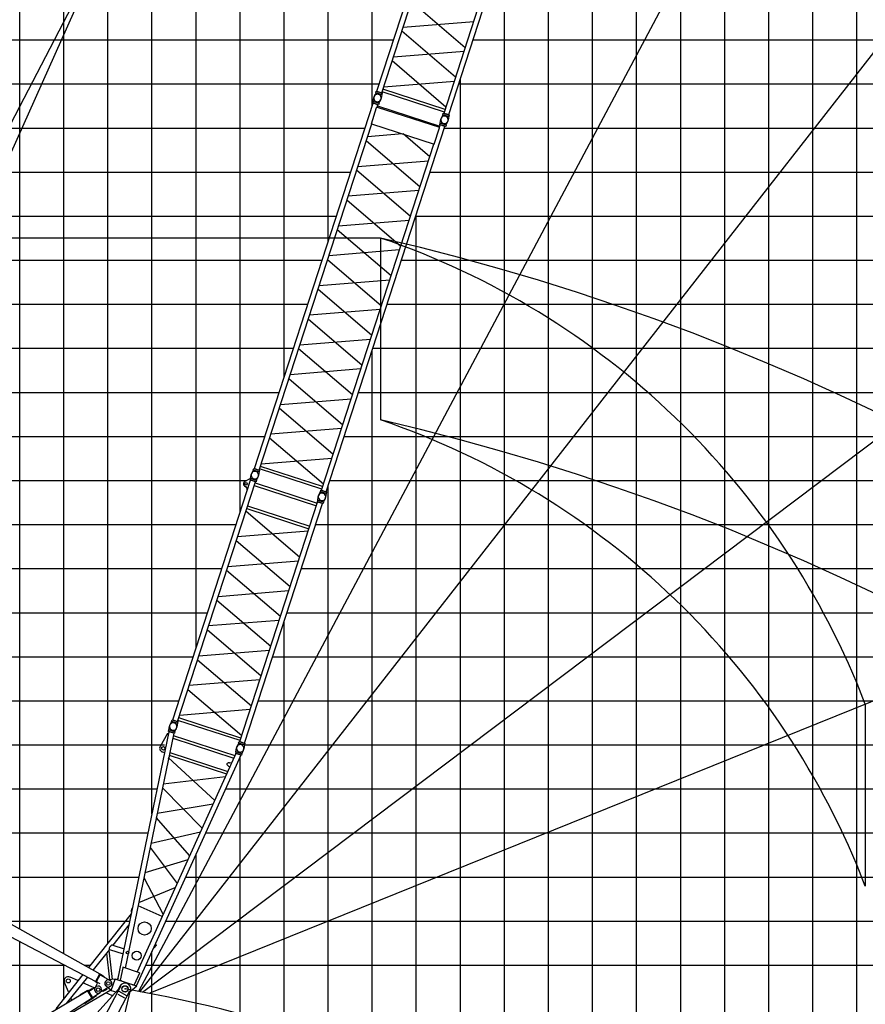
# Model space of a CAD drawing. Extents: x -441179 to 62702, y -334860 to 51651.
# Tile 63 of 68: x -63697 to -44505, y -62114 to -39768. Entities that reach past the tile are written whole.
import ezdxf

# ---------------------------------------------------------------- set-up
doc = ezdxf.new("R2010")
doc.units = 0
doc.layers.get('0').update_dxf_attribs({"linetype": 'CONTINUOUS'})

msp = doc.modelspace()

# ---------------------------------------------------------------- linework, layer by layer
at = {"color": 252, "linetype": 'Continuous'}
for p, q in [((-63695.598487, -60408.090099), (-63695.598487, 28773.696327)), ((-62695.598487, -60968.374559), (-62695.598487, 28773.696327)), ((-61695.598487, -60729.179337), (-61695.598487, 28773.696327)), ((-60695.598487, -57790.380782), (-60695.598487, 28773.696327)), ((-59695.598487, -54033.998323), (-59695.598487, 28773.696327)), ((-58695.598487, -50956.311036), (-58695.598487, 28773.696327)), ((-57695.598487, -47878.623749), (-57695.598487, 28773.696327)), ((-56695.598487, -44800.954215), (-56695.598487, 28773.696327)), ((-44695.598487, -73226.303673), (-44695.598487, -13179.005658)), ((-46695.598487, -101226.303673), (-46695.598487, -19571.574436)), ((-47695.598487, -101226.303673), (-47695.598487, -22649.267051)), ((-48695.598487, -101226.303673), (-48695.598487, -25727.068301)), ((-49695.598487, -101226.303673), (-49695.598487, -28804.760915)), ((-50695.598487, -101226.303673), (-50695.598487, -31882.45353)), ((-51695.598487, -101226.303673), (-51695.598487, -34960.189549)), ((-52695.598487, -101226.303673), (-52695.598487, -38037.882163)), ((-65695.598487, -40226.303673), (-55209.177014, -40226.303673)), ((-53406.657642, -40226.303673), (49304.401513, -40226.303673)), ((-53695.598487, -101226.303673), (-53695.598487, -41115.574778)), ((-65695.598487, -42226.303673), (-55859.01449, -42226.303673)), ((-54056.495118, -42226.303673), (49304.401513, -42226.303673)), ((-65695.598487, -43226.303673), (-56183.933228, -43226.303673)), ((-54381.413856, -43226.303673), (49304.401513, -43226.303673)), ((-65695.598487, -44226.303673), (-56508.883759, -44226.303673)), ((-54706.364386, -44226.303673), (49304.401513, -44226.303673)), ((-54695.598487, -101226.303673), (-54695.598487, -44193.169545)), ((-65695.598487, -45226.303673), (-56833.802496, -45226.303673)), ((-55031.283124, -45226.303673), (49304.401513, -45226.303673)), ((-65695.598487, -46226.303673), (-57158.721234, -46226.303673)), ((-55356.201862, -46226.303673), (49304.401513, -46226.303673)), ((-65695.598487, -47226.303673), (-57483.639972, -47226.303673)), ((-55681.1206, -47226.303673), (49304.401513, -47226.303673)), ((-65695.598487, -48226.303673), (-57808.55871, -48226.303673)), ((-56006.039338, -48226.303673), (49304.401513, -48226.303673)), ((-65695.598487, -49226.303673), (-58133.477448, -49226.303673)), ((-56330.958076, -49226.303673), (49304.401513, -49226.303673)), ((-65695.598487, -50226.303673), (-58543.123575, -50226.303673)), ((-56655.876814, -50226.303673), (49304.401513, -50226.303673)), ((-56695.598487, -101226.303673), (-56695.598487, -50348.554775)), ((-65695.598487, -52226.303673), (-59108.243607, -52226.303673)), ((-57305.723937, -52226.303673), (49304.401513, -52226.303673)), ((-65695.598487, -53226.303673), (-59433.162907, -53226.303673)), ((-57630.643237, -53226.303673), (49304.401513, -53226.303673)), ((-57695.598487, -101226.303673), (-57695.598487, -53426.215622)), ((-65695.598487, -54226.303673), (-59758.082207, -54226.303673)), ((-57955.562537, -54226.303673), (49304.401513, -54226.303673)), ((-65695.598487, -55226.303673), (-60083.001508, -55226.303673)), ((-58280.481838, -55226.303673), (49304.401513, -55226.303673)), ((-65695.598487, -56226.303673), (-60407.920808, -56226.303673)), ((-58605.401138, -56226.303673), (49304.401513, -56226.303673)), ((-58695.598487, -101226.303673), (-58695.598487, -56490.479787)), ((-65695.598487, -57226.303673), (-60579.049291, -57226.303673)), ((-59028.236066, -57226.303673), (49304.401513, -57226.303673)), ((-65695.598487, -58226.303673), (-60785.668554, -58226.303673)), ((-59480.297468, -58226.303673), (49304.401513, -58226.303673)), ((-59695.598487, -101226.303673), (-59695.598487, -58702.568663)), ((-65695.598487, -59226.303673), (-60992.287816, -59226.303673)), ((-59932.358871, -59226.303673), (49304.401513, -59226.303673)), ((-64020.052294, -60226.303673), (-61198.907078, -60226.303673)), ((-60384.420273, -60226.303673), (49304.401513, -60226.303673)), ((-63695.598487, -62725.046241), (-63695.598487, -60691.77932)), ((-60695.598487, -98976.155806), (-60695.598487, -60914.65754)), ((-62695.598487, -61984.96526), (-62695.598487, -61216.500808))]:
    msp.add_line(p, q, dxfattribs=at)
at = {"color": 14, "linetype": 'Continuous'}
for p, q in [((-55695.598487, -41723.261601), (-55695.598487, 28773.696327)), ((-45695.598487, -101226.303673), (-45695.598487, -16493.881821)), ((-65695.598487, -41226.303673), (-55534.095752, -41226.303673)), ((-53731.57638, -41226.303673), (49304.401513, -41226.303673)), ((-55695.598487, -101226.303673), (-55695.598487, -47270.86216)), ((-65695.598487, -51226.303673), (-58783.324306, -51226.303673)), ((-56980.804636, -51226.303673), (49304.401513, -51226.303673)), ((-65695.598487, -61226.303673), (-62676.916453, -61226.303673)), ((-62235.244627, -61226.303673), (-62091.465591, -61226.303673)), ((-60836.481675, -61226.303673), (49304.401513, -61226.303673))]:
    msp.add_line(p, q, dxfattribs=at)
at = {"color": 151, "linetype": 'Continuous'}
for p, q in [((-70202.117128, -56896.918093), (-34192.676185, 23656.548112)), ((-18788.845924, 17560.043966), (-60998.640002, -61825.032853)), ((-5660.252542, 8971.893307), (-60976.418072, -61829.569889)), ((10751.533074, -7840.576965), (-60911.907353, -61842.852743)), ((-71355.833838, -56396.30487), (-49180.736351, -13927.338183)), ((22252.713155, -28327.858887), (-60741.635506, -61859.752341)), ((-55506.005652, -44722.566428), (-55506.005652, -48852.898492)), ((-44505.134157, -55299.779981), (-44505.134157, -59430.112045)), ((-66323.6551, -58935.63082), (-61878.361488, -61426.25975)), ((-66482.892584, -59229.226213), (-61970.852204, -61596.790757)), ((-61974.751473, -61603.778126), (-61874.63161, -61419.18131)), ((-61960.686925, -61611.406321), (-61860.567062, -61426.809505)), ((-61874.63161, -61419.18131), (-61860.567062, -61426.809505)), ((-61870.102124, -61444.390119), (-61864.176532, -61433.955421)), ((-61870.102124, -61444.390119), (-61646.963321, -61571.104801)), ((-61864.176532, -61433.955421), (-61777.219402, -61483.336097)), ((-61986.940931, -61743.711432), (-61935.061055, -61648.057487)), ((-61974.751473, -61603.778126), (-61943.106542, -61620.941402)), ((-61868.01626, -61650.292189), (-61955.919385, -61602.61613)), ((-61783.144994, -61493.770795), (-61777.219402, -61483.336097)), ((-61644.636418, -61708.862131), (-61874.786892, -61850.044211)), ((-61815.116822, -61813.440796), (-61806.750619, -61827.079075)), ((-61721.509985, -61774.789491), (-61806.750588, -61827.078958)), ((-61729.87628, -61761.151228), (-61721.510021, -61774.789598))]:
    msp.add_line(p, q, dxfattribs=at)
at = {"color": 15, "linetype": 'Continuous'}
for p, q in [((-55588.306267, -41393.146975), (-52894.325196, -33101.901327)), ((-55479.599986, -41428.467683), (-52926.611138, -33571.15276)), ((-53957.911261, -41922.892863), (-51263.930189, -33631.647215)), ((-54066.616846, -41887.572382), (-51513.627998, -34030.257459)), ((-54804.817208, -39351.693808), (-53583.250281, -40399.918707)), ((-54996.233477, -39940.814118), (-53391.834284, -39810.798614)), ((-53802.656517, -41075.183175), (-55024.223224, -40026.958465)), ((-53611.240097, -40486.062428), (-55215.639123, -40616.077919)), ((-54022.062534, -41750.447832), (-55243.629426, -40702.222963)), ((-55435.036358, -41291.314585), (-53830.637088, -41161.299075)), ((-55674.726053, -41623.786507), (-55661.696363, -41532.89145)), ((-55609.770717, -41423.978333), (-55652.654811, -41505.170257)), ((-55614.029009, -41422.636423), (-55604.142195, -41392.20785)), ((-55614.029009, -41422.636423), (-55476.124174, -41467.444287)), ((-55604.142195, -41392.20785), (-55466.237361, -41437.015714)), ((-55588.306267, -41393.146975), (-55479.599986, -41428.467683)), ((-55580.838612, -41399.779139), (-55579.600586, -41395.968876)), ((-55480.324338, -41466.033326), (-55493.353544, -41556.924998)), ((-55489.536713, -41429.444837), (-55488.298687, -41425.634573)), ((-55476.124174, -41467.444287), (-55466.237361, -41437.015714)), ((-54058.5967, -41862.888837), (-55471.579839, -41403.784139)), ((-54039.899565, -41805.344804), (-55452.882705, -41346.240106)), ((-58369.476189, -49952.635256), (-55675.495118, -41661.389608)), ((-55716.014572, -42127.965819), (-55595.499494, -41757.057454)), ((-55678.966657, -41622.396696), (-55688.857587, -41652.837937)), ((-55550.952752, -41697.645802), (-55688.857587, -41652.837937)), ((-55541.061822, -41667.20456), (-55678.966657, -41622.396696)), ((-55566.788836, -41696.710316), (-55675.495118, -41661.389608)), ((-55666.791649, -41664.217528), (-55665.554378, -41660.409587)), ((-55595.498959, -41757.058584), (-55582.896097, -41750.637092)), ((-55584.589854, -41751.496378), (-55566.788836, -41696.710316)), ((-55582.898999, -41750.636974), (-54172.466948, -42208.912776)), ((-55575.489982, -41693.883151), (-55574.252711, -41690.075209)), ((-55574.826876, -41721.448933), (-54161.843736, -42180.553632)), ((-55541.061822, -41667.20456), (-55550.952752, -41697.645802)), ((-55545.266621, -41665.804441), (-55502.384879, -41584.616969)), ((-54088.082033, -41918.402507), (-54130.965914, -41999.594026)), ((-54092.338426, -41917.062206), (-54082.451613, -41886.633633)), ((-54092.338426, -41917.062206), (-53954.435217, -41961.869543)), ((-54082.451613, -41886.633633), (-53944.548403, -41931.44097)), ((-54066.616846, -41887.572382), (-53957.911261, -41922.892863)), ((-54059.149191, -41894.204545), (-54057.911165, -41890.394282)), ((-53958.655981, -41960.455941), (-53971.685213, -42051.347795)), ((-53967.847524, -41923.870168), (-53966.609498, -41920.059904)), ((-53954.435217, -41961.869543), (-53944.548403, -41931.44097)), ((-58260.769907, -49987.955964), (-55707.781059, -42130.641041)), ((-56739.081182, -50482.381144), (-54045.100111, -42191.135496)), ((-55716.014572, -42127.965819), (-54286.561389, -42592.421943)), ((-54286.561389, -42592.421943), (-54166.046311, -42221.513579)), ((-54166.047875, -42221.511122), (-54172.467594, -42208.911741)), ((-54171.606714, -42210.601077), (-54153.805696, -42155.815015)), ((-54157.276074, -42116.822479), (-54167.167004, -42147.263721)), ((-54029.263795, -42192.071058), (-54167.167004, -42147.263721)), ((-54019.372865, -42161.629816), (-54157.276074, -42116.822479)), ((-54045.100111, -42191.135496), (-54153.805696, -42155.815015)), ((-54153.037652, -42118.210377), (-54140.00907, -42027.323054)), ((-54145.102924, -42158.642708), (-54143.865653, -42154.834767)), ((-54053.801025, -42188.308406), (-54052.563753, -42184.500464)), ((-54019.372865, -42161.629816), (-54029.263795, -42192.071058)), ((-54023.591644, -42160.232609), (-53980.71355, -42079.052046)), ((-55006.379074, -42358.539527), (-55802.79968, -42423.078967)), ((-54389.812695, -42882.171962), (-54996.1718, -42361.856049)), ((-56847.786768, -50447.060663), (-54294.79792, -42589.74574)), ((-55830.776373, -42509.182997), (-54609.209481, -43557.407866)), ((-56022.192568, -43098.302789), (-54417.793055, -42968.287259)), ((-54828.615365, -44232.671993), (-56050.182442, -43184.446965)), ((-54637.199091, -43643.551337), (-56241.598604, -43773.566867)), ((-56269.579228, -43859.682869), (-55048.01215, -44907.907897)), ((-56460.995411, -44448.802764), (-54856.595899, -44318.787234)), ((-55267.418034, -45583.172024), (-56488.985112, -44534.946996)), ((-55076.001935, -44994.051312), (-56680.401204, -45124.066822)), ((-56708.381897, -45210.1829), (-55486.81482, -46258.407928)), ((-56899.798012, -45799.302719), (-55295.398742, -45669.287209)), ((-55706.220889, -46933.671897), (-56927.787781, -45885.447028)), ((-55514.804167, -46344.549767), (-57119.203436, -46474.565278)), ((-57147.18446, -46560.682058), (-55925.617383, -47608.907086)), ((-57338.600448, -47149.801681), (-55734.200935, -47019.786151)), ((-56145.023729, -48284.172103), (-57366.590609, -47235.947244)), ((-55953.606971, -47695.050229), (-57558.006362, -47825.065749)), ((-57585.98713, -47911.182089), (-56364.420202, -48959.406988)), ((-57777.403399, -48500.302399), (-56173.004206, -48370.286895)), ((-56583.826439, -49634.671456), (-57805.393146, -48586.446746)), ((-56392.410018, -49045.55071), (-57996.809044, -49175.5662)), ((-56803.232456, -50309.936113), (-58024.799348, -49261.711244)), ((-58216.20628, -49850.802867), (-56611.80701, -49720.787356)), ((-58390.940639, -49983.466614), (-58433.824733, -50064.658538)), ((-58395.19893, -49982.124704), (-58385.312117, -49951.696131)), ((-58395.19893, -49982.124704), (-58257.294096, -50026.932568)), ((-58385.312117, -49951.696131), (-58247.407283, -49996.503996)), ((-58369.476189, -49952.635256), (-58260.769907, -49987.955964)), ((-58362.008534, -49959.26742), (-58360.770508, -49955.457157)), ((-58261.49426, -50025.521607), (-58274.523465, -50116.41328)), ((-58270.706635, -49988.933118), (-58269.468609, -49985.122855)), ((-58257.294096, -50026.932568), (-58247.407283, -49996.503996)), ((-56839.766622, -50422.377119), (-58252.749761, -49963.27242)), ((-56821.069487, -50364.833085), (-58234.052627, -49905.728387)), ((-56869.251955, -50477.890788), (-56912.135836, -50559.082307)), ((-56873.508348, -50476.550487), (-56863.621534, -50446.121914)), ((-56873.508348, -50476.550487), (-56735.605139, -50521.357824)), ((-56863.621534, -50446.121914), (-56725.718325, -50490.929251)), ((-56847.786768, -50447.060663), (-56739.081182, -50482.381144)), ((-56840.319113, -50453.692827), (-56839.081087, -50449.882563)), ((-56749.017446, -50483.358449), (-56747.77942, -50479.548186)), ((-56735.605139, -50521.357824), (-56725.718325, -50490.929251)), ((-56739.825903, -50519.944222), (-56752.855135, -50610.836076))]:
    msp.add_line(p, q, dxfattribs=at)
at = {"color": 7, "linetype": 'Continuous'}
msp.add_line((-55506.005652, -44722.566428), (-83685.30836, -44722.566428), dxfattribs=at)
at = {"color": 132, "linetype": 'Continuous'}
for p, q in [((-60223.583408, -55658.970801), (-58456.647914, -50220.895894)), ((-60114.877144, -55694.291565), (-58347.94165, -50256.216658)), ((-58473.539099, -50190.848581), (-58586.848286, -50248.582547)), ((-58473.540293, -50190.849849), (-58464.02996, -50193.939939)), ((-58460.117762, -50181.899416), (-58470.008707, -50212.340653)), ((-58332.10436, -50257.148437), (-58470.008707, -50212.340653)), ((-58470.0071, -50212.341589), (-58460.152309, -50231.682688)), ((-58322.213415, -50226.7072), (-58460.117762, -50181.899416)), ((-58347.94165, -50256.216658), (-58456.647914, -50220.895894)), ((-58455.877525, -50183.290318), (-58442.848342, -50092.399135)), ((-58447.944447, -50223.723819), (-58446.705967, -50219.912163)), ((-58356.642795, -50253.389488), (-58355.404314, -50249.577832)), ((-58322.213415, -50226.7072), (-58332.10436, -50257.148437)), ((-58326.41801, -50225.308558), (-58283.536226, -50144.121108)), ((-58536.910976, -50435.560582), (-58527.400644, -50438.650672)), ((-58374.675207, -50338.494186), (-56961.692301, -50797.599604)), ((-58355.978496, -50280.951556), (-56942.99559, -50740.056973)), ((-58701.894238, -56153.396982), (-56934.958744, -50715.322075)), ((-56938.427895, -50676.325823), (-56948.318841, -50706.767059)), ((-56810.415654, -50751.574466), (-56948.318841, -50706.767059)), ((-56800.524709, -50721.133229), (-56938.427895, -50676.325823)), ((-56826.253177, -50750.642612), (-56934.958744, -50715.322075)), ((-56934.18947, -50677.711003), (-56921.160842, -50586.823687)), ((-56926.255974, -50718.149773), (-56925.017493, -50714.338117)), ((-56800.524709, -50721.133229), (-56810.415654, -50751.574466)), ((-56804.745109, -50719.740954), (-56761.865149, -50638.556959)), ((-58593.188671, -56188.717519), (-56826.253177, -50750.642612)), ((-58562.484656, -50916.513089), (-57340.922607, -51964.752162)), ((-58544.630715, -50861.564092), (-57131.647809, -51320.66951)), ((-58525.935211, -50804.025177), (-57112.952305, -51263.130594)), ((-58521.178918, -50805.571064), (-58524.388774, -50799.271372)), ((-56966.448887, -50796.054081), (-56963.238698, -50802.354426)), ((-56834.954089, -50747.815517), (-56833.715609, -50744.003861)), ((-57149.50155, -51375.618077), (-58753.905625, -51505.646313)), ((-57117.709474, -51261.585919), (-57111.409782, -51258.376062)), ((-57560.323518, -52639.999523), (-58781.885567, -51591.76045)), ((-58973.306497, -52180.893924), (-57368.902665, -52050.865708)), ((-57779.725119, -53315.249188), (-59001.287168, -52267.010115)), ((-59192.70796, -52856.143298), (-57588.304128, -52726.115081)), ((-59220.676573, -52942.222029), (-57997.517204, -53985.544776)), ((-57807.693736, -53401.327031), (-59410.499995, -53526.438967)), ((-58218.528829, -54665.749367), (-59440.09082, -53617.510344)), ((-59631.511591, -54206.643571), (-58027.107911, -54076.615367)), ((-59659.492686, -54292.761068), (-58437.930823, -55340.999982)), ((-59878.894351, -54968.010851), (-58657.323919, -56016.223286)), ((-58246.509762, -54751.865997), (-59850.913351, -54881.894193)), ((-58675.176916, -56071.169418), (-60088.159822, -55612.064001)), ((-58465.911488, -55427.115524), (-60070.306445, -55557.117261)), ((-60245.047142, -55689.801809), (-60287.931278, -55770.993711)), ((-60249.305558, -55688.459951), (-60239.41873, -55658.031383)), ((-60249.305558, -55688.459951), (-60111.401211, -55733.267735)), ((-60239.41873, -55658.031383), (-60101.514382, -55702.839167)), ((-60223.583408, -55658.970801), (-60114.877144, -55694.291565)), ((-60216.115757, -55665.602969), (-60214.877729, -55661.792706)), ((-60115.600408, -55731.856364), (-60128.629686, -55822.748211)), ((-60124.813872, -55695.268713), (-60123.575844, -55691.458451)), ((-60111.401211, -55733.267735), (-60101.514382, -55702.839167)), ((-58693.874079, -56128.713442), (-60106.856986, -55669.608024)), ((-58723.358717, -56184.226771), (-58766.242632, -56265.418255)), ((-58727.615692, -56182.886358), (-58717.728863, -56152.45779)), ((-58727.615692, -56182.886358), (-58589.712506, -56227.693765)), ((-58717.728863, -56152.45779), (-58579.825677, -56197.265197)), ((-58701.894238, -56153.396982), (-58593.188671, -56188.717519)), ((-58694.426587, -56160.029149), (-58693.188559, -56156.218887)), ((-58593.932312, -56226.279813), (-58606.96159, -56317.171661)), ((-58603.124935, -56189.694818), (-58601.886907, -56185.884556)), ((-58589.712506, -56227.693765), (-58579.825677, -56197.265197))]:
    msp.add_line(p, q, dxfattribs=at)
at = {"color": 198, "linetype": 'Continuous'}
for p, q in [((-60309.963929, -55889.564795), (-60296.934147, -55798.669753)), ((-60180.520521, -55931.626735), (-60137.635046, -55850.432401)), ((-60310.630291, -55927.204078), (-61474.931219, -61562.210783)), ((-60201.257466, -55962.738159), (-61302.447175, -61292.297938)), ((-60339.322167, -55967.219078), (-60509.819387, -56261.614769)), ((-60339.32172, -55967.218412), (-60319.734243, -55971.265562)), ((-60314.193317, -55888.192395), (-60324.081865, -55918.626196)), ((-60186.177542, -55963.434053), (-60324.081865, -55918.626196)), ((-60176.288995, -55933.000252), (-60314.193317, -55888.192395)), ((-60201.258027, -55962.739952), (-60310.631822, -55927.20223)), ((-60224.341016, -56074.46988), (-58836.782167, -56525.315345)), ((-60212.026149, -56014.861876), (-58811.708379, -56469.852968)), ((-60176.288995, -55933.000252), (-60186.177542, -55963.434053)), ((-58788.272416, -56383.990705), (-58775.243188, -56293.099529)), ((-58680.413826, -56456.889966), (-61050.650438, -61700.064012)), ((-60453.461494, -56387.45626), (-60407.681668, -56396.915253)), ((-60319.954957, -56537.19108), (-60288.737085, -56467.693041)), ((-59271.122122, -57486.11151), (-60316.730105, -56521.605442)), ((-60304.533486, -56462.558382), (-59000.023723, -56886.419547)), ((-60292.211607, -56402.948549), (-58974.948728, -56830.953455)), ((-58789.786319, -56421.353417), (-58890.135374, -56643.334444)), ((-58792.503258, -56382.619757), (-58802.391805, -56413.053558)), ((-58664.487482, -56457.861415), (-58802.391805, -56413.053558)), ((-58654.598935, -56427.427614), (-58792.503258, -56382.619757)), ((-58680.409662, -56456.893831), (-58789.783457, -56421.356109)), ((-58654.598935, -56427.427614), (-58664.487482, -56457.861415)), ((-58658.828281, -56426.052628), (-58615.94463, -56344.861749)), ((-58927.063903, -56725.023633), (-61031.54456, -61380.321886)), ((-58993.576428, -56656.570045), (-58993.456425, -56672.378181)), ((-58984.188074, -56643.851958), (-58993.574633, -56656.567326)), ((-58993.458517, -56672.379003), (-58990.402399, -56679.155853)), ((-58990.405046, -56679.154222), (-58983.212111, -56689.377315)), ((-58984.188092, -56643.84368), (-58977.739515, -56640.161553)), ((-58983.210386, -56689.381063), (-58975.243982, -56697.227428)), ((-58977.730695, -56640.160256), (-58965.902504, -56636.117505)), ((-58975.245452, -56697.224049), (-58966.969132, -56704.119965)), ((-58966.972957, -56704.119317), (-58958.234027, -56709.587698)), ((-58954.847602, -56634.452678), (-58965.903329, -56636.117801)), ((-58958.231632, -56709.587946), (-58926.759615, -56724.358196)), ((-58944.10013, -56633.737266), (-58954.846939, -56634.451332)), ((-58944.100849, -56633.74297), (-58933.81789, -56634.45549)), ((-58893.921043, -56642.10419), (-58933.812503, -56634.451376)), ((-58893.918396, -56642.105855), (-58890.133675, -56643.335586)), ((-60437.700126, -57107.07083), (-59024.859599, -56941.362072)), ((-60456.573247, -57198.407987), (-59555.119472, -58114.347386)), ((-59309.541353, -57571.100641), (-60577.205845, -57782.249145)), ((-59839.014669, -58742.34377), (-60596.509646, -57875.673642)), ((-60716.658754, -58457.172199), (-59594.417173, -58201.266244)), ((-60736.601935, -58553.699851), (-60122.727959, -59369.942498)), ((-59879.61344, -58832.153238), (-60856.023841, -59131.68118)), ((-60876.981118, -59233.121493), (-60440.277774, -60072.396893)), ((-60995.238586, -59805.443507), (-60165.397206, -59464.323122)), ((-60461.480531, -60119.292719), (-61010.211118, -59877.911287)), ((-61165.187714, -60063.096954), (-62132.88173, -61278.313478)), ((-61216.382527, -60310.873662), (-61584.121117, -60772.674608)), ((-61584.118941, -60772.673098), (-61328.928898, -60855.589418)), ((-60596.480051, -60772.459673), (-60652.969894, -60835.969355)), ((-60619.166936, -60745.582177), (-60596.888838, -60765.397837)), ((-60596.892621, -60765.393666), (-60596.479508, -60772.455567)), ((-61660.151603, -60868.152622), (-62029.400205, -61331.849818)), ((-61728.671164, -60954.200495), (-61656.266532, -61556.793457)), ((-61675.725081, -60887.71088), (-61596.141803, -61550.048661)), ((-61660.148732, -60868.152189), (-61352.198982, -60968.211187)), ((-60658.004699, -60831.491056), (-60652.969894, -60835.969355)), ((-62262.460812, -61441.037065), (-62878.757536, -62214.973816)), ((-61359.165611, -61284.380603), (-61418.217922, -61570.183148)), ((-61356.076469, -61274.874913), (-61359.165886, -61284.383154)), ((-60977.912017, -61397.748064), (-61356.076469, -61274.874913)), ((-60980.999124, -61407.257429), (-61101.215441, -61673.186606)), ((-60977.912017, -61397.748064), (-60981.001433, -61407.256305)), ((-62160.857351, -61496.931851), (-62638.61624, -62096.89474)), ((-61533.842226, -61543.069607), (-61695.386746, -61561.178025)), ((-61617.275407, -61799.852912), (-61533.840412, -61543.066553)), ((-61039.289982, -61703.755823), (-61533.840412, -61543.066553)), ((-61464.706903, -61512.70901), (-61495.023343, -61555.678754)), ((-61386.957384, -61590.794821), (-61418.220956, -61570.186044)), ((-61138.618913, -61671.478561), (-61101.212618, -61673.181991)), ((-62705.07883, -62417.387666), (-61632.148912, -61787.782225)), ((-61617.275428, -61799.850823), (-61736.880913, -61702.798061)), ((-61617.275407, -61799.852912), (-61513.289528, -61833.639992)), ((-61039.294168, -61703.759128), (-61187.672133, -61833.469594))]:
    msp.add_line(p, q, dxfattribs=at)
at = {"color": 196, "linetype": 'Continuous'}
for p, q in [((-62591.144994, -61831.770307), (-62680.844293, -61620.485915)), ((-62378.433188, -61573.702824), (-62555.325575, -61496.324542)), ((-62004.356449, -61737.33573), (-62263.089516, -61624.157766)), ((-61456.495739, -61770.317442), (-62237.345885, -62638.142405)), ((-61408.476492, -61709.827287), (-61948.368687, -62725.216771)), ((-61203.632657, -61818.744693), (-61743.524853, -62834.134176)), ((-61602.625421, -61913.065489), (-61740.230085, -61852.872891)), ((-61475.687691, -63043.123214), (-61179.56224, -61794.2798)), ((-61467.595571, -61886.625075), (-61315.104965, -61967.705773)), ((-61420.837543, -61703.2548), (-61456.49549, -61770.317642)), ((-61447.36605, -61817.049293), (-61270.776537, -61910.943608)), ((-62510.388892, -62021.989228), (-62534.084099, -61966.175776)), ((-61602.537362, -61913.104297), (-61606.632978, -61922.227122)), ((-61606.25342, -61903.864762), (-61584.206599, -61906.96324)), ((-61596.980177, -61926.44973), (-61589.049223, -61920.358756)), ((-61591.922962, -61905.878689), (-61584.489201, -61912.567427)), ((-61584.206337, -61906.963315), (-61582.014419, -61909.817374))]:
    msp.add_line(p, q, dxfattribs=at)
at = {"color": 190, "linetype": 'Continuous'}
for p, q in [((-62151.976977, -61811.257), (-66254.489327, -64239.852107)), ((-62162.940232, -61808.450335), (-62335.044738, -61910.332335)), ((-62162.940232, -61808.450335), (-62158.864947, -61815.334524)), ((-62157.209799, -61802.734948), (-62143.571343, -61794.368794)), ((-62044.265657, -61986.855813), (-62157.209799, -61802.734948)), ((-62030.627202, -61978.489658), (-62143.571343, -61794.368794)), ((-62137.562941, -61803.592975), (-62051.048546, -61753.440613)), ((-62137.562941, -61803.592975), (-62131.54478, -61813.974491)), ((-62131.544548, -61813.974876), (-61956.740329, -61712.640795)), ((-62051.048546, -61753.440613), (-62045.030385, -61763.82213)), ((-62042.653854, -61958.883806), (-61873.104612, -61848.983106)), ((-62049.490856, -61978.329036), (-66073.572234, -64534.780245)), ((-62335.044738, -61910.332335), (-62330.969453, -61917.216523)), ((-62220.771611, -62096.619928), (-62225.061625, -62089.867065)), ((-62051.957131, -61989.374089), (-62220.771611, -62096.619928)), ((-62051.957131, -61989.374089), (-62056.247145, -61982.621226)), ((-62044.265657, -61986.855813), (-62030.627202, -61978.489658)), ((-62036.126887, -61968.95328), (-62042.653854, -61958.883806)), ((-62036.126887, -61968.95328), (-61952.213322, -61914.561061)), ((-61952.213322, -61914.561061), (-61958.740289, -61904.491587))]:
    msp.add_line(p, q, dxfattribs=at)
at = {"color": 132, "linetype": 'Continuous'}
msp.add_circle((-58559.609614, -50302.042785), 28.249995, dxfattribs=at)
at = {"color": 198, "linetype": 'Continuous'}
for centre, radius in [((-60436.26243, -56304.212468), 39.999978), ((-60861.06956, -60394.762588), 149.999973), ((-61249.052362, -60941.637497), 29.999979), ((-61039.818874, -61009.621681), 103.399975), ((-61686.477283, -61640.679089), 39.999978), ((-61306.054841, -61764.285875), 72.499972)]:
    msp.add_circle(centre, radius, dxfattribs=at)
at = {"color": 196, "linetype": 'Continuous'}
for centre, radius in [((-62593.398591, -61583.361559), 45.249985), ((-61306.054841, -61764.285875), 70)]:
    msp.add_circle(centre, radius, dxfattribs=at)
at = {"color": 151, "linetype": 'Continuous'}
for centre in [(-61686.46799, -61640.670558), (-61916.615571, -61781.85331)]:
    msp.add_circle(centre, 39.999993, dxfattribs=at)
at = {"color": 190, "linetype": 'Continuous'}
msp.add_circle((-61916.62906, -61781.858629), 40.25, dxfattribs=at)
for centre, radius, start, end in [((-61306.054841, -61764.285875), 36000.806131, 21.52262, 71.602093), ((-61306.054841, -61764.285875), 18001.68804, 21.045274, 71.204295), ((-61916.618562, -61781.852174), 80, 304.360388, 118.691476)]:
    msp.add_arc(centre, radius, start, end, dxfattribs=at)
at = {"color": 220, "linetype": 'Continuous'}
for radius, start, end in [(36000.806131, 21.52262, 71.602093), (18001.68804, 21.045274, 71.204295)]:
    msp.add_arc((-61306.054841, -65894.617939), radius, start, end, dxfattribs=at)
at = {"color": 15, "linetype": 'Continuous'}
for centre, start, end in [((-55577.521185, -41544.906297), 152.15782, 351.84228), ((-55577.566595, -41544.948208), 332.157801, 171.842316), ((-54055.83455, -42039.330798), 152.15782, 351.84228), ((-54055.87996, -42039.372709), 332.157801, 171.842316), ((-58358.691107, -50104.394578), 152.15782, 351.84228), ((-56837.004472, -50598.819079), 152.15782, 351.84228)]:
    msp.add_arc(centre, 84.999939, start, end, dxfattribs=at)
at = {"color": 151, "linetype": 'Continuous'}
for centre, radius, start, end in [((-67595.598487, -97032.175282), 53688.48511, 14.830396, 76.986515), ((-67595.598487, -101162.507346), 53688.48511, 14.830396, 76.986515), ((-61952.641841, -61638.522188), 19.999996, 331.525903, 61.525885), ((-61686.46799, -61640.670558), 79.999986, 300.093509, 60.408848), ((-61916.618404, -61781.852294), 79.999986, 151.525939, 301.526363), ((-67595.598487, -97032.175282), 35824.326686, 47.237056, 79.888386)]:
    msp.add_arc(centre, radius, start, end, dxfattribs=at)
at = {"color": 132, "linetype": 'Continuous'}
for centre, radius, start, end in [((-58358.718125, -50104.450828), 84.999939, 332.157772, 171.842286), ((-58559.609614, -50302.042785), 59.999974, 117.00002, 253.359412), ((-58593.974364, -50417.019586), 59.999974, 342.00002, 73.359428), ((-56837.031741, -50598.876104), 84.999939, 332.157772, 171.842286), ((-60212.798403, -55810.730129), 84.999939, 152.157791, 351.84225), ((-58691.112019, -56305.155404), 84.999939, 152.157791, 351.84225)]:
    msp.add_arc(centre, radius, start, end, dxfattribs=at)
at = {"color": 198, "linetype": 'Continuous'}
for centre, radius, start, end in [((-60212.797274, -55810.734423), 84.999954, 332.157741, 171.842255), ((-60436.26243, -56304.212468), 84.99997, 149.923031, 258.325868), ((-58691.107978, -56305.162856), 84.999954, 332.157741, 171.842255), ((-61048.24654, -60007.994372), 120.899957, 137.083259, 199.568483), ((-61686.477283, -61640.679089), 79.999986, 96.395931, 230.942718)]:
    msp.add_arc(centre, radius, start, end, dxfattribs=at)
at = {"color": 196, "linetype": 'Continuous'}
for centre, radius, start, end in [((-62593.398591, -61583.361559), 95, 68.152393, 203.003331), ((-61306.054841, -61764.285875), 130, 346.277614, 152.000013)]:
    msp.add_arc(centre, radius, start, end, dxfattribs=at)
at = {"color": 198, "linetype": 'Continuous'}
for centre, major_axis, ratio, start_param, end_param in [((-58908.597991, -56684.180167), (-18.539585, -40.811454), 0.089232, 0.0102818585, 3.1640955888), ((-61622.13767, -60820.41488), (42.826569, 44.90152), 0.427943, 0.2058821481, 3.3474748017)]:
    msp.add_ellipse(centre, major_axis=major_axis, ratio=ratio, start_param=start_param, end_param=end_param, dxfattribs=at)
at = {"color": 20, "linetype": 'Continuous'}
msp.add_point((-61306.054841, -61764.285875), dxfattribs=at)

doc.saveas('drawing.dxf')
